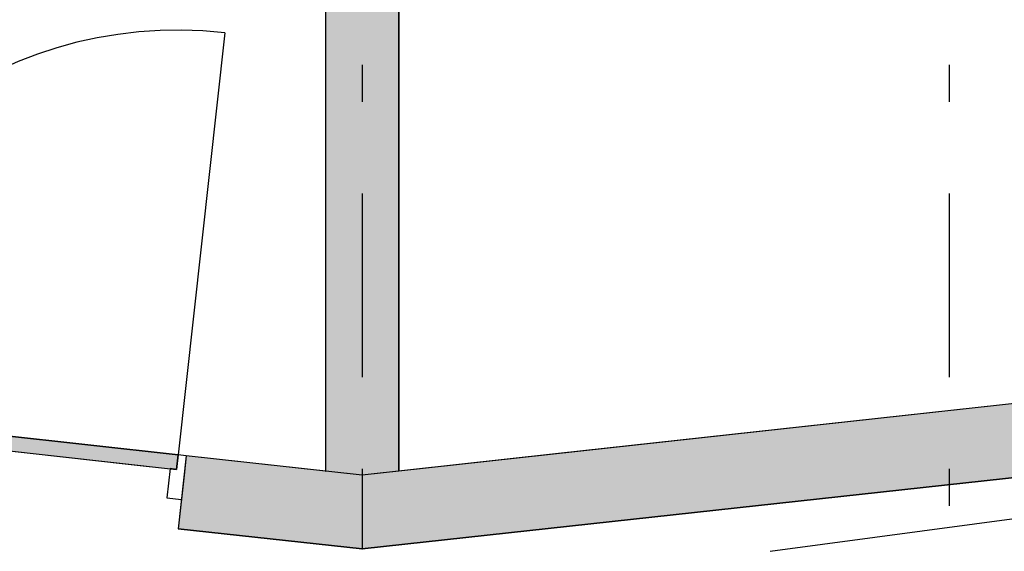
# Model space of a CAD drawing. Extents: x 2 to 87, y -108 to 11.
# Tile 157 of 256: x 41.69 to 44.38, y -50.08 to -48.63. Entities that reach past the tile are written whole.
import ezdxf

# ---------------------------------------------------------------- set-up
doc = ezdxf.new("R2010")
doc.units = 0
doc.header["$MEASUREMENT"] = 0
doc.linetypes.add('DASHDOT', pattern=[1, 0.5, -0.25, 0, -0.25])
for name, color, linetype in [('16', 7, 'CONTINUOUS'), ('25', 7, 'CONTINUOUS'), ('30', 7, 'CONTINUOUS'), ('5', 7, 'CONTINUOUS'), ('6', 7, 'CONTINUOUS'), ('8', 7, 'CONTINUOUS')]:
    doc.layers.add(name, color=color, linetype=linetype)

# ---------------------------------------------------------------- blocks, each defined once
blk = doc.blocks.new('*N225')
at = {"layer": '8', "color": 62, "linetype": 'Continuous'}
for p, q in [((-0.7296, 0.181), (-0.7339, 0.1413)), ((-0.7296, 0.181), (0.4195, 0.0544)), ((-0.7339, 0.1413), (0.2834, 0.0291)), ((0.4195, 0.0544), (0.4151, 0.0146)), ((0.2834, 0.0291), (0.4151, 0.0146))]:
    blk.add_line(p, q, dxfattribs=at)
for points in [[(-0.7296, 0.181), (-0.7339, 0.1413), (0.4151, 0.0146)], [(-0.7296, 0.181), (-0.7296, 0.181), (0.4195, 0.0544)], [(-0.7296, 0.181), (0.4195, 0.0544), (0.4151, 0.0146)], [(-0.7339, 0.1413), (-0.7339, 0.1413), (0.2834, 0.0291)], [(0.2834, 0.0291), (0.2834, 0.0291), (0.4151, 0.0146)]]:
    blk.add_solid(points, dxfattribs=at)

msp = doc.modelspace()

# ---------------------------------------------------------------- linework, layer by layer
at = {"layer": '16', "color": 62, "linetype": 'Continuous'}
for p, q in [((42.2531, -48.6698), (42.1264, -49.8188)), ((43.7398, -50.0816), (44.618, -49.9641))]:
    msp.add_line(p, q, dxfattribs=at)
msp.add_arc((42.1264, -49.8188), 1.156, 83.7086, 173.7086, dxfattribs=at)
at = {"layer": '25', "color": 62, "linetype": 'Continuous'}
for p, q in [((42.5276, -47.6836), (42.5276, -49.8631)), ((42.7276, -47.6836), (42.7276, -49.8631)), ((44.971, -49.6177), (43.1541, -49.8165)), ((42.1483, -49.8213), (42.1425, -49.8741)), ((42.6276, -49.8741), (42.1483, -49.8213)), ((43.1541, -49.8165), (42.6276, -49.8741)), ((42.1425, -49.8741), (42.1264, -50.0201)), ((42.5276, -49.8631), (42.5285, -49.8632)), ((42.6276, -49.8741), (42.5285, -49.8632)), ((42.7276, -49.8632), (42.6276, -49.8741)), ((42.6276, -49.8741), (42.6276, -50.0753)), ((44.4663, -49.8741), (42.6276, -50.0753)), ((42.6276, -49.8741), (42.6276, -50.0201)), ((42.7276, -49.8631), (42.7276, -49.8632)), ((42.6276, -50.0753), (42.1264, -50.0201)), ((42.6276, -50.0201), (42.6276, -50.0753))]:
    msp.add_line(p, q, dxfattribs=at)
msp.add_point((42.6276, -50.0753), dxfattribs=at)
msp.add_point((42.6276, -50.0753), dxfattribs=at)
for points in [[(42.5276, -47.6836), (42.5276, -49.8631), (42.7276, -49.8631)], [(42.5276, -47.6836), (42.7276, -47.6836), (42.7276, -49.8631)], [(44.971, -49.6177), (43.1541, -49.8165), (44.9928, -49.8165)], [(42.1483, -49.8213), (42.1425, -49.8741), (42.6276, -49.8741)], [(43.1541, -49.8165), (42.6276, -49.8741), (44.4663, -49.8741)], [(43.1541, -49.8165), (44.9928, -49.8165), (44.4663, -49.8741)], [(42.1425, -49.8741), (42.1264, -50.0201), (42.6276, -50.0201)], [(42.1425, -49.8741), (42.6276, -49.8741), (42.6276, -50.0201)], [(42.5276, -49.8631), (42.5285, -49.8632), (42.7276, -49.8632)], [(42.5276, -49.8631), (42.7276, -49.8631), (42.7276, -49.8632)], [(42.5285, -49.8632), (42.7276, -49.8632), (42.6276, -49.8741)], [(42.6276, -49.8741), (42.6276, -50.0753), (42.6276, -50.0753)], [(42.6276, -49.8741), (44.4663, -49.8741), (42.6276, -50.0753)], [(42.1264, -50.0201), (42.6276, -50.0201), (42.6276, -50.0753)], [(42.6276, -50.0753), (42.6276, -50.0753), (42.6276, -50.0753)]]:
    msp.add_solid(points, dxfattribs=at)
at = {"layer": '30', "color": 62, "linetype": 'Continuous'}
for p, q in [((42.1264, -49.8188), (42.122, -49.8586)), ((42.1483, -49.8213), (42.1264, -49.8188)), ((42.1041, -49.8566), (42.0953, -49.9361)), ((42.122, -49.8586), (42.1041, -49.8566)), ((42.0953, -49.9361), (42.1351, -49.9405))]:
    msp.add_line(p, q, dxfattribs=at)
at = {"layer": '5', "color": 7, "linetype": 'DASHDOT'}
for p, q in [((42.6276, -7.3075), (42.6276, -96.5075)), ((44.2276, -7.3075), (44.2276, -96.5075))]:
    msp.add_line(p, q, dxfattribs=at)
at = {"layer": '6', "color": 62, "linetype": 'Continuous'}
for p, q in [((42.5276, -47.4836), (42.5276, -49.8631)), ((42.7276, -49.8632), (42.7276, -47.6836)), ((44.971, -49.6177), (42.7276, -49.8632)), ((42.1483, -49.8213), (42.1264, -50.0201)), ((42.5276, -49.8631), (42.1483, -49.8213)), ((42.6276, -50.0753), (44.6039, -49.8591)), ((42.1264, -50.0201), (42.6276, -50.0753))]:
    msp.add_line(p, q, dxfattribs=at)
at = {"layer": '8', "color": 62, "linetype": 'Continuous'}
for p, q in [((42.1264, -49.8188), (40.9773, -49.6922)), ((40.973, -49.7319), (42.122, -49.8586)), ((42.122, -49.8586), (42.1264, -49.8188))]:
    msp.add_line(p, q, dxfattribs=at)

# ---------------------------------------------------------------- block references
msp.add_blockref('*N225', (41.7069, -49.8732), dxfattribs=at)

doc.saveas('drawing.dxf')
